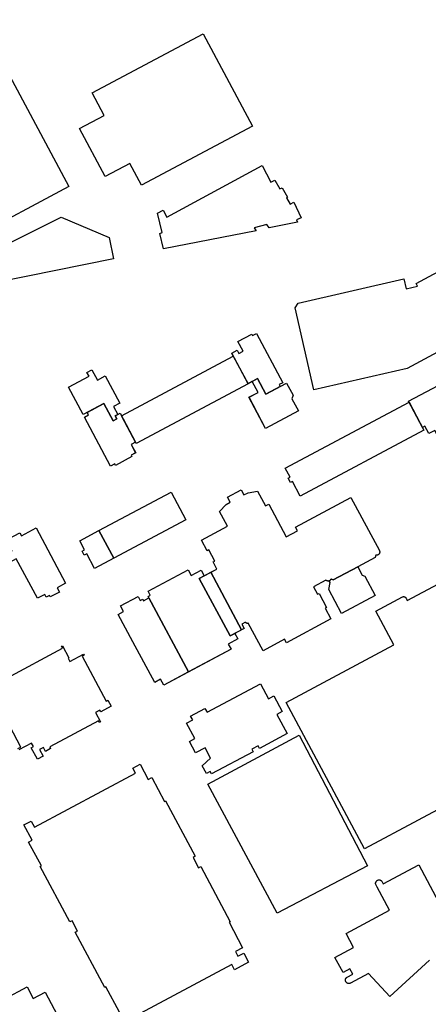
# Model space of a CAD drawing. Header units: inches. Extents: x 480978 to 483416, y 5454526 to 5457823.
# Tile 31 of 53: x 481912 to 482108, y 5456714 to 5457186. Entities that reach past the tile are written whole.
import ezdxf

# ---------------------------------------------------------------- set-up
doc = ezdxf.new("R2010")
doc.units = ezdxf.units.IN
doc.header["$MEASUREMENT"] = 0
for name, color, linetype in [('ubcv_building_records', 10, 'Continuous'), ('ubcv_buildings', 10, 'Continuous'), ('ubcv_buildings_uc', 10, 'Continuous')]:
    doc.layers.add(name, color=color, linetype=linetype)

# ---------------------------------------------------------------- blocks, each defined once
blk = doc.blocks.new('ubcv_buildings_cad_ACAD_1_FMEBLOCK21')
at = {"layer": 'ubcv_building_records'}
for points in [[(34.95, 31.81), (47.55, 8.2), (45.77, 7.25), (46.29, 6.36), (39.42, 2.69), (35.44, 10.13), (30.85, 7.68), (23.03, 22.32), (25.67, 23.73), (26.49, 22.2), (28.46, 23.25), (25.97, 27.92), (32.65, 31.49), (33.03, 30.78)], [(-38.26, -1.78), (-33.82, -10.1), (-32.08, -9.17), (-32.86, -7.72), (-30.45, -6.43), (-23.04, -20.3), (-25.14, -21.42), (-23.02, -25.4), (-25.18, -26.56), (-24.8, -27.27), (-32.66, -31.46), (-33.04, -30.75), (-35.02, -31.81), (-47.55, -8.32), (-45.58, -7.27), (-46.23, -6.03)]]:
    blk.add_lwpolyline(points, close=True, dxfattribs=at)
blk = doc.blocks.new('ubcv_buildings_cad_ACAD_1_FMEBLOCK22')
at = {"layer": 'ubcv_building_records'}
for points in [[(-43.92, 14.07), (-41.28, 9.13), (-37.5, 11.15), (-30.52, -1.93), (-33.52, -3.54), (-31.48, -7.36), (-32.76, -8.05), (-31.98, -9.5), (-33.72, -10.43), (-38.16, -2.11), (-48.11, -7.42), (-55.1, 5.67), (-45.27, 10.92), (-46.28, 12.81)], [(35.54, 9.8), (39.51, 2.36), (49.42, 7.64), (52.53, 1.81), (51.99, 0.14), (55.1, -5.68), (39.4, -14.07), (31.41, 0.89), (35.78, 3.22), (33, 8.44)]]:
    blk.add_lwpolyline(points, close=True, dxfattribs=at)

msp = doc.modelspace()

# ---------------------------------------------------------------- linework, layer by layer
at = {"layer": 'ubcv_building_records'}
for points in [[(481952.7, 5457111.26), (481940.43, 5457134.24), (481952.33, 5457140.59), (481946.58, 5457151.36), (481999.76, 5457179.74), (482023.37, 5457135.51), (481970.19, 5457107.12), (481964.59, 5457117.61)], [(481980.65, 5457076.66), (481978.99, 5457083.94), (481980.12, 5457084.47), (481977.8, 5457093.66), (481980.51, 5457095.12), (481982.24, 5457091.85), (482028.01, 5457116.55), (482032.24, 5457108.61), (482034.09, 5457109.47), (482036.41, 5457105.31), (482037.6, 5457105.9), (482040.18, 5457101.34), (482039.71, 5457101.01), (482041.5, 5457098.1), (482043.22, 5457098.96), (482046.73, 5457091.48), (482044.54, 5457090.49), (482044.94, 5457089.43), (482031.31, 5457086.65), (482030.26, 5457088.31), (482024.17, 5457086.65), (482025.1, 5457085.2)], [(482137.53, 5457039.43), (482131.75, 5457036.34), (482136.54, 5457027.41), (482121.56, 5457019.36), (482116.24, 5457029.27), (482097.57, 5457019.23), (482052.76, 5457009.08), (482043.91, 5457048.37), (482045.31, 5457050.58), (482095.95, 5457062.21), (482097, 5457057.49), (482102.54, 5457058.71), (482101.82, 5457060.05), (482120.91, 5457070.29), (482131.08, 5457051.27), (482125.3, 5457048.19), (482127.76, 5457043.62), (482133.62, 5457046.76)], [(481960.62, 5456996.55), (482014.19, 5457025.14), (482021.24, 5457011.93), (481967.67, 5456983.34)], [(482104.88, 5456991), (482098.21, 5457003.51), (482115.49, 5457012.73), (482119.1, 5457005.97), (482119.72, 5457006.3), (482121.12, 5457003.67), (482120.5, 5457003.34), (482124.03, 5456996.74), (482120.9, 5456995.06), (482126.98, 5456983.66), (482116.84, 5456978.24), (482110.82, 5456989.53), (482107.96, 5456988), (482106.03, 5456991.61)], [(482040.43, 5456966.62), (482041.36, 5456967.11), (482039.08, 5456971.39), (482098.44, 5457003.08), (482105.56, 5456989.73), (482046.2, 5456958.04), (482042.49, 5456965.01), (482041.56, 5456964.51)], [(482073.85, 5456924.19), (482062.07, 5456917.9), (482061.29, 5456918.19), (482061.04, 5456918.28), (482060.98, 5456918.16), (482060.92, 5456918.05), (482060.85, 5456917.95), (482060.77, 5456917.85), (482060.69, 5456917.76), (482060.59, 5456917.67), (482060.49, 5456917.6), (482060.39, 5456917.53), (482060.28, 5456917.47), (482060.16, 5456917.42), (482060.03, 5456917.38), (482059.91, 5456917.35), (482059.78, 5456917.33), (482059.65, 5456917.32), (482059.52, 5456917.32), (482059.39, 5456917.34), (482059.26, 5456917.36), (482059.14, 5456917.4), (482059.01, 5456917.45), (482058.9, 5456917.51), (482058.78, 5456917.57), (482058.68, 5456917.65), (482058.58, 5456917.73), (482052.7, 5456914.6), (482054.62, 5456911), (482055.32, 5456911.37), (482058.91, 5456904.64), (482058.21, 5456904.27), (482060.94, 5456899.17), (482039.61, 5456887.78), (482038.73, 5456889.44), (482028.43, 5456883.94), (482021.38, 5456897.15), (482021.3, 5456897.11), (482021.22, 5456897.08), (482021.13, 5456897.05), (482021.04, 5456897.04), (482020.96, 5456897.03), (482020.87, 5456897.03), (482020.78, 5456897.03), (482020.69, 5456897.05), (482020.6, 5456897.07), (482020.52, 5456897.1), (482020.44, 5456897.14), (482020.36, 5456897.18), (482020.29, 5456897.23), (482020.22, 5456897.29), (482020.16, 5456897.35), (482020.1, 5456897.42), (482020.05, 5456897.49), (482020, 5456897.56), (482018.23, 5456896.62), (482019.32, 5456894.58), (482012.61, 5456891), (481997.89, 5456918.59), (482000.22, 5456919.84), (482006.33, 5456923.07), (482004.5, 5456926.5), (482005.31, 5456926.94), (482002.45, 5456932.29), (482001.64, 5456931.85), (481998.9, 5456936.99), (482011.34, 5456943.63), (482007.55, 5456950.74), (482010.74, 5456954.04), (482012.73, 5456955.1), (482011.41, 5456957.57), (482017.94, 5456961.06), (482019.26, 5456958.59), (482021.25, 5456959.65), (482025.77, 5456960.46), (482029.56, 5456953.36), (482031.14, 5456954.2), (482039.5, 5456938.53), (482044.94, 5456941.44), (482043.99, 5456943.21), (482070.6, 5456957.41), (482084.2, 5456931.94), (482084.25, 5456931.82), (482084.3, 5456931.69), (482084.33, 5456931.56), (482084.35, 5456931.43), (482084.37, 5456931.3), (482084.36, 5456931.17), (482084.35, 5456931.04), (482084.33, 5456930.91), (482084.3, 5456930.78), (482084.25, 5456930.66), (482084.19, 5456930.54), (482084.13, 5456930.42), (482084.05, 5456930.31), (482083.97, 5456930.21), (482083.88, 5456930.12), (482083.77, 5456930.03), (482083.67, 5456929.96), (482083.55, 5456929.89), (482083.43, 5456929.83), (482083.31, 5456929.79), (482083.18, 5456929.75), (482083.05, 5456929.73), (482082.92, 5456929.72), (482082.79, 5456929.72), (482082.65, 5456929.73), (482082.52, 5456929.75), (482082.26, 5456928.68)], [(481956.89, 5456928.24), (481949.79, 5456941.53), (481984.37, 5456959.98), (481991.46, 5456946.69)], [(481919.68, 5456942.78), (481933.81, 5456916.3), (481929.7, 5456914.1), (481930.79, 5456912.06), (481926.34, 5456909.69), (481925.99, 5456910.34), (481924.49, 5456909.54), (481923.75, 5456910.93), (481920.25, 5456909.06), (481910.15, 5456927.99), (481906.82, 5456926.21), (481904.82, 5456929.95), (481908.15, 5456931.73), (481906.12, 5456935.54), (481906.84, 5456935.92), (481906.07, 5456937.36), (481911.84, 5456940.44), (481912.61, 5456939)], [(481942.85, 5456932.31), (481940.56, 5456936.6), (481949.79, 5456941.53), (481956.89, 5456928.24), (481947.66, 5456923.31), (481943.92, 5456930.32), (481942.74, 5456929.69), (481941.68, 5456931.68)], [(482012.61, 5456891), (482014.97, 5456892.26), (482016.41, 5456889.55), (482011.78, 5456887.08), (482013.09, 5456884.61), (481992.77, 5456873.77), (481973.69, 5456909.28), (481973.32, 5456909.98), (481974.36, 5456910.54), (481973.33, 5456912.47), (481992.58, 5456922.76), (481994.03, 5456920.04), (481998.77, 5456922.56), (482000.22, 5456919.84), (481997.89, 5456918.59)], [(482077.26, 5456919.61), (482082.15, 5456910.45), (482066.05, 5456901.85), (482059.96, 5456913.26), (482060.55, 5456916.7), (482060.3, 5456917.17), (482060.16, 5456917.42), (482060.28, 5456917.47), (482060.39, 5456917.53), (482060.49, 5456917.6), (482060.59, 5456917.67), (482060.69, 5456917.76), (482060.77, 5456917.85), (482060.85, 5456917.95), (482060.92, 5456918.05), (482060.98, 5456918.16), (482061.04, 5456918.28), (482061.29, 5456918.19), (482062.07, 5456917.9), (482073.85, 5456924.19), (482076.01, 5456920.15)], [(481980.82, 5456867.39), (481979.3, 5456870.22), (481976.49, 5456868.72), (481966.08, 5456888.23), (481959.06, 5456901.37), (481961.59, 5456902.72), (481960.14, 5456905.43), (481968.51, 5456909.9), (481969.54, 5456907.97), (481970.74, 5456908.6), (481971.11, 5456907.9), (481973.69, 5456909.28), (481992.77, 5456873.77)], [(482035.12, 5456853.4), (482040.03, 5456844.2), (482026.71, 5456837.09), (482026.08, 5456838.26), (482023.09, 5456836.66), (482023.71, 5456835.5), (482003.78, 5456824.87), (482003.16, 5456826.03), (482001.3, 5456825.03), (481999.33, 5456828.73), (482003.22, 5456832.48), (482000.61, 5456837.38), (481996.02, 5456834.93), (481993.11, 5456840.38), (481995.78, 5456841.81), (481991.82, 5456849.23), (481994.7, 5456850.77), (481993.71, 5456852.62), (482000.6, 5456856.3), (482001.58, 5456854.44), (482027.19, 5456868.11), (482031.05, 5456860.87), (482033.67, 5456862.27), (482037.68, 5456854.77)], [(482045.77, 5456843.36), (482078.5, 5456780.83), (482035.24, 5456758.08), (482002.02, 5456819.97)]]:
    msp.add_lwpolyline(points, close=True, dxfattribs=at)
for points in [[(482128.5, 5456816.35), (482077.02, 5456788.88), (482039.53, 5456859.11), (482091.18, 5456886.68), (482082.51, 5456902.92), (482095.25, 5456909.72), (482095.31, 5456909.75), (482095.38, 5456909.77), (482095.44, 5456909.8), (482095.51, 5456909.82), (482095.58, 5456909.84), (482095.65, 5456909.85), (482095.72, 5456909.86), (482095.79, 5456909.86), (482095.85, 5456909.87), (482095.92, 5456909.87), (482095.99, 5456909.86), (482096.06, 5456909.85), (482096.13, 5456909.84), (482096.2, 5456909.82), (482096.27, 5456909.8), (482096.33, 5456909.78), (482096.4, 5456909.75), (482096.46, 5456909.72), (482096.52, 5456909.68), (482096.58, 5456909.65), (482096.64, 5456909.61), (482096.69, 5456909.56), (482096.74, 5456909.52), (482096.79, 5456909.47), (482096.84, 5456909.41), (482096.88, 5456909.36), (482096.92, 5456909.3), (482096.96, 5456909.25), (482097, 5456909.18), (482097.6, 5456908.05), (482120.11, 5456920.07)], [(481905.66, 5456870.84), (481932.34, 5456885.08), (481931.83, 5456886.03), (481932.35, 5456886.31), (481935.41, 5456880.58), (481934.94, 5456880.33), (481935.76, 5456878.79), (481942.42, 5456882.34), (481942.71, 5456881.8), (481941.74, 5456881.27), (481944.24, 5456876.57), (481953.2, 5456859.79), (481954.1, 5456860.26), (481955.7, 5456857.27), (481950.69, 5456854.59), (481950.21, 5456855.48), (481948.14, 5456854.38), (481950.59, 5456849.79), (481949.94, 5456849.44), (481949.51, 5456850.23), (481926.19, 5456837.78), (481926.6, 5456837.01), (481924.08, 5456835.66), (481923.12, 5456837.46), (481921.32, 5456836.5), (481922.99, 5456833.37), (481920.25, 5456831.91), (481917.31, 5456837.42), (481918.38, 5456837.99), (481917.5, 5456839.64), (481911.31, 5456836.33)], [(481910.95, 5456837), (481912.38, 5456837.76), (481903.32, 5456854.73)], [(481959.63, 5456710.62), (481953.12, 5456722.79), (481952.57, 5456722.5), (481938.43, 5456748.96), (481939.49, 5456749.52), (481936.88, 5456754.42), (481935.82, 5456753.86), (481921.61, 5456780.46), (481922.17, 5456780.75), (481916.06, 5456792.19), (481917.71, 5456793.07), (481913.8, 5456800.39), (481917.26, 5456802.25), (481918.87, 5456799.25), (481967.34, 5456825.14), (481966, 5456827.66), (481969.52, 5456829.54), (481973.43, 5456822.22), (481975.08, 5456823.1), (481981.19, 5456811.66), (481981.75, 5456811.96), (481995.95, 5456785.36), (481994.89, 5456784.8), (481997.51, 5456779.9), (481998.57, 5456780.46), (482012.7, 5456754), (482012.14, 5456753.7), (482018.65, 5456741.53), (482015.21, 5456739.69), (482016.43, 5456737.4), (482019.2, 5456738.88), (482021.51, 5456734.56), (482014.81, 5456730.98), (482013.49, 5456733.46), (481967.16, 5456708.72)], [(482108.26, 5456735.62), (482089.25, 5456718.12), (482079.02, 5456729.23), (482070.41, 5456724.52), (482070.25, 5456724.45), (482070.08, 5456724.39), (482069.9, 5456724.35), (482069.72, 5456724.33), (482069.54, 5456724.33), (482069.36, 5456724.35), (482069.18, 5456724.38), (482069.01, 5456724.44), (482068.84, 5456724.52), (482068.69, 5456724.61), (482068.54, 5456724.72), (482068.41, 5456724.84), (482068.29, 5456724.98), (482068.19, 5456725.13), (482068.1, 5456725.29), (482068.04, 5456725.46), (482067.99, 5456725.64), (482067.96, 5456725.82), (482067.95, 5456726), (482067.96, 5456726.18), (482067.98, 5456726.36), (482068.03, 5456726.53), (482068.1, 5456726.7), (482068.18, 5456726.86), (482068.29, 5456727.01), (482068.4, 5456727.15), (482068.53, 5456727.28), (482068.68, 5456727.39), (482068.83, 5456727.48), (482071.47, 5456728.87), (482070.11, 5456731.42), (482066.77, 5456729.65), (482062.91, 5456736.88), (482071.8, 5456741.63), (482068.21, 5456748.36), (482089.05, 5456759.49), (482083.1, 5456770.63), (482082.59, 5456771.59), (482082.51, 5456771.76), (482082.46, 5456771.93), (482082.42, 5456772.11), (482082.4, 5456772.29), (482082.4, 5456772.47), (482082.41, 5456772.65), (482082.45, 5456772.83), (482082.51, 5456773), (482082.59, 5456773.17), (482082.68, 5456773.32), (482082.79, 5456773.47), (482082.91, 5456773.6), (482083.05, 5456773.72), (482083.2, 5456773.82), (482083.36, 5456773.9), (482083.53, 5456773.97), (482083.71, 5456774.02), (482083.88, 5456774.05), (482084.07, 5456774.06), (482084.25, 5456774.05), (482084.43, 5456774.02), (482084.6, 5456773.97), (482084.77, 5456773.91), (482084.93, 5456773.82), (482085.08, 5456773.72), (482085.22, 5456773.6), (482085.35, 5456773.47), (482085.46, 5456773.33), (482085.55, 5456773.17), (482086.06, 5456772.21), (482103.05, 5456781.28), (482112.51, 5456763.56)], [(481893.77, 5456711.33), (481915.28, 5456722.81), (481918.29, 5456717.16), (481924.01, 5456720.21), (481929.77, 5456709.41)]]:
    msp.add_lwpolyline(points, dxfattribs=at)
at = {"layer": 'ubcv_buildings'}
for points in [[(481952.7, 5457111.26), (481940.43, 5457134.24), (481952.33, 5457140.59), (481946.58, 5457151.36), (481999.76, 5457179.74), (482023.37, 5457135.51), (481970.19, 5457107.12), (481964.59, 5457117.61)], [(481980.65, 5457076.66), (481978.99, 5457083.94), (481980.12, 5457084.47), (481977.8, 5457093.66), (481980.51, 5457095.12), (481982.24, 5457091.85), (482028.01, 5457116.55), (482032.24, 5457108.61), (482034.09, 5457109.47), (482036.41, 5457105.31), (482037.6, 5457105.9), (482040.18, 5457101.34), (482039.71, 5457101.01), (482041.5, 5457098.1), (482043.22, 5457098.96), (482046.73, 5457091.48), (482044.54, 5457090.49), (482044.94, 5457089.43), (482031.31, 5457086.65), (482030.26, 5457088.31), (482024.17, 5457086.65), (482025.1, 5457085.2)], [(482137.53, 5457039.43), (482131.75, 5457036.34), (482136.54, 5457027.41), (482121.56, 5457019.36), (482116.24, 5457029.27), (482097.57, 5457019.23), (482052.76, 5457009.08), (482043.91, 5457048.37), (482045.31, 5457050.58), (482095.95, 5457062.21), (482097, 5457057.49), (482102.54, 5457058.71), (482101.82, 5457060.05), (482120.91, 5457070.29), (482131.08, 5457051.27), (482125.3, 5457048.19), (482127.76, 5457043.62), (482133.62, 5457046.76)], [(481942.18, 5456997.16), (481935.19, 5457010.26), (481945.02, 5457015.5), (481944.01, 5457017.39), (481946.37, 5457018.65), (481949.01, 5457013.71), (481952.8, 5457015.73), (481959.78, 5457002.65), (481956.77, 5457001.05), (481958.82, 5456997.22), (481959.95, 5456997.82), (481960.62, 5456996.55), (482014.19, 5457025.14), (482013.43, 5457026.57), (482016.07, 5457027.98), (482016.88, 5457026.45), (482018.86, 5457027.5), (482016.36, 5457032.18), (482023.05, 5457035.74), (482023.42, 5457035.04), (482025.34, 5457036.06), (482037.95, 5457012.45), (482036.17, 5457011.5), (482036.68, 5457010.61), (482039.71, 5457012.23), (482042.82, 5457006.39), (482042.28, 5457004.73), (482045.4, 5456998.9), (482029.69, 5456990.52), (482021.71, 5457005.47), (482026.08, 5457007.81), (482023.29, 5457013.03), (482021.24, 5457011.93), (481967.67, 5456983.34), (481967.35, 5456983.95), (481965.25, 5456982.83), (481967.38, 5456978.85), (481965.21, 5456977.69), (481965.59, 5456976.98), (481957.73, 5456972.79), (481957.35, 5456973.5), (481955.38, 5456972.44), (481942.84, 5456995.93), (481944.82, 5456996.99), (481944.16, 5456998.22)], [(482040.43, 5456966.62), (482041.36, 5456967.11), (482039.08, 5456971.39), (482098.44, 5457003.08), (482098.21, 5457003.51), (482115.49, 5457012.73), (482119.1, 5457005.97), (482119.72, 5457006.3), (482121.12, 5457003.67), (482120.5, 5457003.34), (482124.03, 5456996.74), (482120.9, 5456995.06), (482126.98, 5456983.66), (482116.84, 5456978.24), (482110.82, 5456989.53), (482107.96, 5456988), (482106.03, 5456991.61), (482104.88, 5456991), (482105.56, 5456989.73), (482046.2, 5456958.04), (482042.49, 5456965.01), (482041.56, 5456964.51)], [(482006.32, 5456923.07), (482004.5, 5456926.5), (482005.31, 5456926.94), (482002.45, 5456932.29), (482001.64, 5456931.85), (481998.9, 5456936.99), (482011.34, 5456943.63), (482007.55, 5456950.74), (482010.74, 5456954.04), (482012.73, 5456955.1), (482011.41, 5456957.57), (482017.94, 5456961.06), (482019.26, 5456958.59), (482021.25, 5456959.65), (482025.77, 5456960.46), (482029.56, 5456953.36), (482031.14, 5456954.2), (482039.5, 5456938.53), (482044.94, 5456941.44), (482043.99, 5456943.21), (482070.6, 5456957.41), (482084.2, 5456931.94), (482084.25, 5456931.82), (482084.3, 5456931.69), (482084.33, 5456931.56), (482084.35, 5456931.43), (482084.37, 5456931.3), (482084.36, 5456931.17), (482084.35, 5456931.04), (482084.33, 5456930.91), (482084.3, 5456930.78), (482084.25, 5456930.66), (482084.19, 5456930.54), (482084.13, 5456930.42), (482084.05, 5456930.31), (482083.97, 5456930.21), (482083.88, 5456930.12), (482083.77, 5456930.03), (482083.67, 5456929.96), (482083.55, 5456929.89), (482083.43, 5456929.83), (482083.31, 5456929.79), (482083.18, 5456929.75), (482083.05, 5456929.73), (482082.92, 5456929.72), (482082.79, 5456929.72), (482082.65, 5456929.73), (482082.52, 5456929.75), (482082.26, 5456928.68), (482073.85, 5456924.19), (482076.01, 5456920.15), (482077.26, 5456919.61), (482082.15, 5456910.45), (482066.05, 5456901.85), (482059.96, 5456913.26), (482060.55, 5456916.7), (482060.16, 5456917.42), (482060.03, 5456917.38), (482059.91, 5456917.35), (482059.78, 5456917.33), (482059.65, 5456917.32), (482059.52, 5456917.32), (482059.39, 5456917.34), (482059.26, 5456917.36), (482059.14, 5456917.4), (482059.01, 5456917.45), (482058.9, 5456917.51), (482058.78, 5456917.57), (482058.68, 5456917.65), (482058.58, 5456917.73), (482052.7, 5456914.6), (482054.62, 5456911), (482055.32, 5456911.37), (482058.91, 5456904.64), (482058.21, 5456904.27), (482060.94, 5456899.17), (482039.61, 5456887.78), (482038.73, 5456889.44), (482028.43, 5456883.94), (482021.38, 5456897.15), (482021.3, 5456897.11), (482021.22, 5456897.08), (482021.13, 5456897.05), (482021.04, 5456897.04), (482020.96, 5456897.03), (482020.87, 5456897.03), (482020.78, 5456897.03), (482020.69, 5456897.05), (482020.6, 5456897.07), (482020.52, 5456897.1), (482020.44, 5456897.14), (482020.36, 5456897.18), (482020.29, 5456897.23), (482020.22, 5456897.29), (482020.16, 5456897.35), (482020.1, 5456897.42), (482020.05, 5456897.49), (482020, 5456897.56), (482018.23, 5456896.62), (482019.32, 5456894.58), (482018.06, 5456893.91), (482003.38, 5456921.51)], [(481942.85, 5456932.31), (481940.56, 5456936.6), (481949.79, 5456941.53), (481984.37, 5456959.98), (481991.46, 5456946.69), (481956.89, 5456928.24), (481947.66, 5456923.31), (481943.92, 5456930.32), (481942.74, 5456929.69), (481941.68, 5456931.68)], [(482018.06, 5456893.91), (482014.97, 5456892.26), (482016.41, 5456889.55), (482011.78, 5456887.08), (482013.09, 5456884.61), (481980.82, 5456867.39), (481979.3, 5456870.22), (481976.49, 5456868.72), (481966.08, 5456888.23), (481959.06, 5456901.37), (481961.59, 5456902.72), (481960.14, 5456905.43), (481968.51, 5456909.9), (481969.54, 5456907.97), (481970.74, 5456908.6), (481971.11, 5456907.9), (481973.69, 5456909.28), (481973.32, 5456909.98), (481974.36, 5456910.54), (481973.33, 5456912.47), (481992.58, 5456922.76), (481994.03, 5456920.04), (481998.77, 5456922.56), (482000.22, 5456919.84), (482003.38, 5456921.51)], [(482035.12, 5456853.4), (482040.03, 5456844.2), (482026.71, 5456837.09), (482026.08, 5456838.26), (482023.09, 5456836.66), (482023.71, 5456835.5), (482003.78, 5456824.87), (482003.16, 5456826.03), (482001.3, 5456825.03), (481999.33, 5456828.73), (482003.22, 5456832.48), (482000.61, 5456837.38), (481996.02, 5456834.93), (481993.11, 5456840.38), (481995.78, 5456841.81), (481991.82, 5456849.23), (481994.7, 5456850.77), (481993.71, 5456852.62), (482000.6, 5456856.3), (482001.58, 5456854.44), (482027.19, 5456868.11), (482031.05, 5456860.87), (482033.67, 5456862.27), (482037.68, 5456854.77)]]:
    msp.add_lwpolyline(points, close=True, dxfattribs=at)
for points in [[(481906.07, 5456937.36), (481911.84, 5456940.44), (481912.61, 5456939), (481919.68, 5456942.78), (481933.81, 5456916.3), (481929.7, 5456914.1), (481930.79, 5456912.06), (481926.34, 5456909.69), (481925.99, 5456910.34), (481924.49, 5456909.54), (481923.75, 5456910.93), (481920.25, 5456909.06), (481910.15, 5456927.99)], [(482128.5, 5456816.35), (482077.02, 5456788.88), (482039.53, 5456859.11), (482091.18, 5456886.68), (482082.51, 5456902.92), (482095.25, 5456909.72), (482095.31, 5456909.75), (482095.38, 5456909.77), (482095.44, 5456909.8), (482095.51, 5456909.82), (482095.58, 5456909.84), (482095.65, 5456909.85), (482095.72, 5456909.86), (482095.79, 5456909.86), (482095.85, 5456909.87), (482095.92, 5456909.87), (482095.99, 5456909.86), (482096.06, 5456909.85), (482096.13, 5456909.84), (482096.2, 5456909.82), (482096.27, 5456909.8), (482096.33, 5456909.78), (482096.4, 5456909.75), (482096.46, 5456909.72), (482096.52, 5456909.68), (482096.58, 5456909.65), (482096.64, 5456909.61), (482096.69, 5456909.56), (482096.74, 5456909.52), (482096.79, 5456909.47), (482096.84, 5456909.41), (482096.88, 5456909.36), (482096.92, 5456909.3), (482096.96, 5456909.25), (482097, 5456909.18), (482097.6, 5456908.05), (482120.11, 5456920.07)], [(481905.66, 5456870.84), (481932.34, 5456885.08), (481931.83, 5456886.03), (481932.35, 5456886.31), (481935.41, 5456880.58), (481934.94, 5456880.33), (481935.76, 5456878.79), (481942.42, 5456882.34), (481942.71, 5456881.8), (481941.74, 5456881.27), (481944.24, 5456876.57), (481953.2, 5456859.79), (481954.1, 5456860.26), (481955.7, 5456857.27), (481950.69, 5456854.59), (481950.21, 5456855.48), (481948.14, 5456854.38), (481950.59, 5456849.79), (481949.94, 5456849.44), (481949.51, 5456850.23), (481926.19, 5456837.78), (481926.6, 5456837.01), (481924.08, 5456835.66), (481923.12, 5456837.46), (481921.32, 5456836.5), (481922.99, 5456833.37), (481920.25, 5456831.91), (481917.31, 5456837.42), (481918.38, 5456837.99), (481917.5, 5456839.64), (481911.31, 5456836.33)], [(481910.95, 5456837), (481912.38, 5456837.76), (481903.32, 5456854.73)], [(481959.63, 5456710.62), (481953.12, 5456722.79), (481952.57, 5456722.5), (481938.43, 5456748.96), (481939.49, 5456749.52), (481936.88, 5456754.42), (481935.82, 5456753.86), (481921.61, 5456780.46), (481922.17, 5456780.75), (481916.06, 5456792.19), (481917.71, 5456793.07), (481913.8, 5456800.39), (481917.26, 5456802.25), (481918.87, 5456799.25), (481967.34, 5456825.14), (481966, 5456827.66), (481969.52, 5456829.54), (481973.43, 5456822.22), (481975.08, 5456823.1), (481981.19, 5456811.66), (481981.75, 5456811.96), (481995.95, 5456785.36), (481994.89, 5456784.8), (481997.51, 5456779.9), (481998.57, 5456780.46), (482012.7, 5456754), (482012.14, 5456753.7), (482018.65, 5456741.53), (482015.21, 5456739.69), (482016.43, 5456737.4), (482019.2, 5456738.88), (482021.51, 5456734.56), (482014.81, 5456730.98), (482013.49, 5456733.46), (481967.16, 5456708.72)], [(482108.26, 5456735.62), (482089.25, 5456718.12), (482079.02, 5456729.23), (482070.41, 5456724.52), (482070.25, 5456724.45), (482070.08, 5456724.39), (482069.9, 5456724.35), (482069.72, 5456724.33), (482069.54, 5456724.33), (482069.36, 5456724.35), (482069.18, 5456724.38), (482069.01, 5456724.44), (482068.84, 5456724.52), (482068.69, 5456724.61), (482068.54, 5456724.72), (482068.41, 5456724.84), (482068.29, 5456724.98), (482068.19, 5456725.13), (482068.1, 5456725.29), (482068.04, 5456725.46), (482067.99, 5456725.64), (482067.96, 5456725.82), (482067.95, 5456726), (482067.96, 5456726.18), (482067.98, 5456726.36), (482068.03, 5456726.53), (482068.1, 5456726.7), (482068.18, 5456726.86), (482068.29, 5456727.01), (482068.4, 5456727.15), (482068.53, 5456727.28), (482068.68, 5456727.39), (482068.83, 5456727.48), (482071.47, 5456728.87), (482070.11, 5456731.42), (482066.77, 5456729.65), (482062.91, 5456736.88), (482071.8, 5456741.63), (482068.21, 5456748.36), (482089.05, 5456759.49), (482083.1, 5456770.63), (482082.59, 5456771.59), (482082.51, 5456771.76), (482082.46, 5456771.93), (482082.42, 5456772.11), (482082.4, 5456772.29), (482082.4, 5456772.47), (482082.41, 5456772.65), (482082.45, 5456772.83), (482082.51, 5456773), (482082.59, 5456773.17), (482082.68, 5456773.32), (482082.79, 5456773.47), (482082.91, 5456773.6), (482083.05, 5456773.72), (482083.2, 5456773.82), (482083.36, 5456773.9), (482083.53, 5456773.97), (482083.71, 5456774.02), (482083.88, 5456774.05), (482084.07, 5456774.06), (482084.25, 5456774.05), (482084.43, 5456774.02), (482084.6, 5456773.97), (482084.77, 5456773.91), (482084.93, 5456773.82), (482085.08, 5456773.72), (482085.22, 5456773.6), (482085.35, 5456773.47), (482085.46, 5456773.33), (482085.55, 5456773.17), (482086.06, 5456772.21), (482103.05, 5456781.28), (482112.51, 5456763.56)], [(481893.77, 5456711.33), (481915.28, 5456722.81), (481918.29, 5456717.16), (481924.01, 5456720.21), (481929.77, 5456709.41)]]:
    msp.add_lwpolyline(points, dxfattribs=at)
at = {"layer": 'ubcv_buildings_uc'}
for points in [[(481889.4, 5457191.95), (481935.31, 5457106.45), (481887.95, 5457081.23), (481882.19, 5457092.07), (481876.44, 5457088.81), (481863.16, 5457113.57), (481868.71, 5457116.55), (481841.9, 5457166.55)], [(481898.28, 5457075.26), (481931.69, 5457091.85), (481954.69, 5457082.01), (481956.77, 5457071.77), (481901.33, 5457060.62)]]:
    msp.add_lwpolyline(points, close=True, dxfattribs=at)

# ---------------------------------------------------------------- block references
at = {"layer": 'ubcv_building_records'}
for name, p in [('ubcv_buildings_cad_ACAD_1_FMEBLOCK21', (481990.39, 5457004.25)), ('ubcv_buildings_cad_ACAD_1_FMEBLOCK22', (481990.29, 5457004.58))]:
    msp.add_blockref(name, p, dxfattribs=at)

doc.saveas('drawing.dxf')
